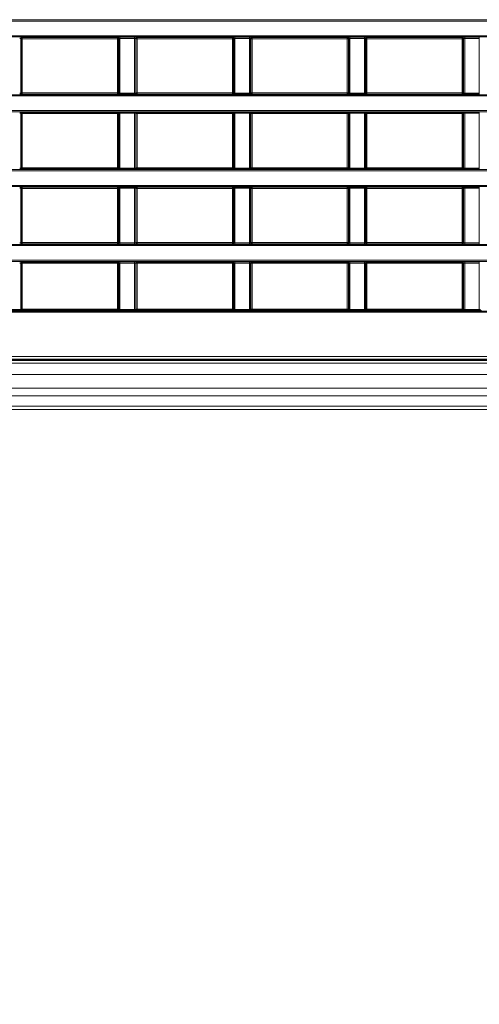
# Model space of a CAD drawing. Header units: millimetres. Extents: x 0 to 1118, y 0 to 864.
# Tile 92 of 248: x 284 to 305, y 402 to 446. Entities that reach past the tile are written whole.
import ezdxf

# ---------------------------------------------------------------- set-up
doc = ezdxf.new("R2010")
doc.units = ezdxf.units.MM
doc.styles.add('SLDTEXTSTYLE3', font='TXT', dxfattribs={"width": 0.605})
doc.dimstyles.new('SLDDIMSTYLE0', dxfattribs={"dimtxt": 0.18, "dimasz": 3.302, "dimexe": 0, "dimexo": 0.0625, "dimgap": 0, "dimtad": 0, "dimtih": 1, "dimtoh": 1, "dimdec": 0, "dimrnd": 1e-09, "dimzin": 0, "dimdsep": 46, "dimtxsty": 'Standard', "dimsah": 1, "dimcen": 0.09, "dimadec": 0, "dimazin": 0, "dimtfac": 3.302, "dimtdec": 0, "dimtofl": 0, "dimtmove": 0, "dimatfit": 3, "dimfxl": 1, "dimfrac": 2, "dimtolj": 1, "dimtzin": 0, "dimarcsym": 0})
doc.dimstyles.new('SLDDIMSTYLE1', dxfattribs={"dimtxt": 3.175, "dimasz": 3.302, "dimexe": 0, "dimexo": 0.0625, "dimgap": 0.79375, "dimtad": 0, "dimtih": 1, "dimtoh": 1, "dimdec": 1, "dimlfac": 4, "dimrnd": 1e-09, "dimzin": 12, "dimdsep": 46, "dimtxsty": 'SLDTEXTSTYLE3', "dimsah": 1, "dimcen": 0.09, "dimadec": 0, "dimazin": 3, "dimtfac": 1, "dimtofl": 0, "dimtmove": 0, "dimatfit": 3, "dimfxl": 1, "dimfrac": 2, "dimtolj": 1, "dimtzin": 12, "dimarcsym": 0})

# ---------------------------------------------------------------- blocks, each defined once
blk = doc.blocks.new('_D')
at = {"color": 7, "linetype": 'Continuous', "lineweight": 0}
for p, q in [((289.561, 466.355), (439.976, 466.355)), ((438.376, 466.355), (438.376, 449.404)), ((438.376, 427.58), (438.376, 444.531)), ((376.919, 427.58), (439.976, 427.58))]:
    blk.add_line(p, q, dxfattribs=at)
for points in [[(438.376, 466.355), (437.868, 463.053), (438.884, 463.053)], [(438.376, 427.58), (438.884, 430.882), (437.868, 430.882)]]:
    blk.add_solid(points, dxfattribs=at)
at = {"color": 7, "linetype": 'Continuous', "lineweight": 0, "insert": (432.919, 448.624), "char_height": 3.175, "attachment_point": 1, "style": 'SLDTEXTSTYLE3'}
blk.add_mtext('155.1', dxfattribs=at)

msp = doc.modelspace()

# ---------------------------------------------------------------- linework, layer by layer
at = {"color": 7, "linetype": 'Continuous', "lineweight": 15}
for p, q in [((161.236, 445.689), (370.628, 445.689)), ((370.628, 445.639), (161.236, 445.639)), ((161.236, 444.987), (370.628, 444.987)), ((370.628, 444.937), (161.236, 444.937)), ((284.245, 444.863), (284.245, 442.427)), ((284.257, 444.852), (284.245, 444.863)), ((284.257, 442.438), (284.257, 444.852)), ((284.307, 444.852), (284.257, 444.852)), ((284.295, 444.913), (284.307, 444.902)), ((284.307, 444.902), (288.557, 444.902)), ((284.307, 444.902), (284.307, 444.852)), ((288.557, 444.852), (284.307, 444.852)), ((284.307, 444.852), (284.307, 442.438)), ((288.557, 444.902), (288.569, 444.913)), ((288.557, 444.852), (288.557, 444.902)), ((288.607, 444.852), (288.557, 444.852)), ((288.557, 442.438), (288.557, 444.852)), ((288.619, 444.863), (288.607, 444.852)), ((288.607, 444.852), (288.607, 442.438)), ((288.619, 442.427), (288.619, 444.863)), ((288.669, 444.915), (289.32, 444.915)), ((288.669, 444.915), (288.669, 444.865)), ((289.32, 444.865), (288.669, 444.865)), ((288.669, 444.865), (288.669, 442.425)), ((289.32, 444.915), (289.32, 444.865)), ((289.32, 442.425), (289.32, 444.865)), ((289.37, 444.863), (289.37, 442.427)), ((289.382, 444.852), (289.37, 444.863)), ((289.382, 442.438), (289.382, 444.852)), ((289.432, 444.852), (289.382, 444.852)), ((289.42, 444.913), (289.432, 444.902)), ((289.432, 444.902), (293.682, 444.902)), ((289.432, 444.902), (289.432, 444.852)), ((293.682, 444.852), (289.432, 444.852)), ((289.432, 444.852), (289.432, 442.438)), ((293.682, 444.902), (293.694, 444.913)), ((293.682, 444.852), (293.682, 444.902)), ((293.732, 444.852), (293.682, 444.852)), ((293.682, 442.438), (293.682, 444.852)), ((293.744, 444.863), (293.732, 444.852)), ((293.732, 444.852), (293.732, 442.438)), ((293.744, 442.427), (293.744, 444.863)), ((293.794, 444.915), (294.445, 444.915)), ((293.794, 444.915), (293.794, 444.865)), ((294.445, 444.865), (293.794, 444.865)), ((293.794, 444.865), (293.794, 442.425)), ((294.445, 444.915), (294.445, 444.865)), ((294.445, 442.425), (294.445, 444.865)), ((294.495, 444.863), (294.495, 442.427)), ((294.507, 444.852), (294.495, 444.863)), ((294.507, 442.438), (294.507, 444.852)), ((294.557, 444.852), (294.507, 444.852)), ((294.545, 444.913), (294.557, 444.902)), ((294.557, 444.902), (298.807, 444.902)), ((294.557, 444.902), (294.557, 444.852)), ((298.807, 444.852), (294.557, 444.852)), ((294.557, 444.852), (294.557, 442.438)), ((298.807, 444.902), (298.819, 444.913)), ((298.807, 444.852), (298.807, 444.902)), ((298.857, 444.852), (298.807, 444.852)), ((298.807, 442.438), (298.807, 444.852)), ((298.869, 444.863), (298.857, 444.852)), ((298.857, 444.852), (298.857, 442.438)), ((298.869, 442.427), (298.869, 444.863)), ((298.919, 444.915), (299.57, 444.915)), ((298.919, 444.915), (298.919, 444.865)), ((299.57, 444.865), (298.919, 444.865)), ((298.919, 444.865), (298.919, 442.425)), ((299.57, 444.915), (299.57, 444.865)), ((299.57, 442.425), (299.57, 444.865)), ((299.62, 444.863), (299.62, 442.427)), ((299.632, 444.852), (299.62, 444.863)), ((299.632, 442.438), (299.632, 444.852)), ((299.682, 444.852), (299.632, 444.852)), ((299.67, 444.913), (299.682, 444.902)), ((299.682, 444.902), (303.932, 444.902)), ((299.682, 444.902), (299.682, 444.852)), ((299.682, 444.852), (299.682, 442.438)), ((303.932, 444.852), (299.682, 444.852)), ((303.932, 444.902), (303.944, 444.913)), ((303.932, 444.852), (303.932, 444.902)), ((303.982, 444.852), (303.932, 444.852)), ((303.932, 442.438), (303.932, 444.852)), ((303.994, 444.863), (303.982, 444.852)), ((303.982, 444.852), (303.982, 442.438)), ((303.994, 442.427), (303.994, 444.863)), ((304.044, 444.915), (304.695, 444.915)), ((304.044, 444.915), (304.044, 444.865)), ((304.695, 444.865), (304.044, 444.865)), ((304.044, 444.865), (304.044, 442.425)), ((304.695, 444.915), (304.695, 444.865)), ((304.695, 442.425), (304.695, 444.865)), ((161.236, 442.353), (370.628, 442.353)), ((370.628, 442.303), (161.236, 442.303)), ((284.245, 442.427), (284.257, 442.438)), ((284.257, 442.438), (284.307, 442.438)), ((284.307, 442.388), (284.295, 442.377)), ((284.307, 442.438), (284.307, 442.388)), ((284.307, 442.438), (288.557, 442.438)), ((288.557, 442.388), (284.307, 442.388)), ((288.557, 442.388), (288.557, 442.438)), ((288.557, 442.438), (288.607, 442.438)), ((288.569, 442.377), (288.557, 442.388)), ((288.607, 442.438), (288.619, 442.427)), ((288.669, 442.425), (289.32, 442.425)), ((288.669, 442.425), (288.669, 442.375)), ((289.32, 442.375), (288.669, 442.375)), ((289.32, 442.425), (289.32, 442.375)), ((289.37, 442.427), (289.382, 442.438)), ((289.382, 442.438), (289.432, 442.438)), ((289.432, 442.388), (289.42, 442.377)), ((289.432, 442.438), (289.432, 442.388)), ((289.432, 442.438), (293.682, 442.438)), ((293.682, 442.388), (289.432, 442.388)), ((293.682, 442.388), (293.682, 442.438)), ((293.682, 442.438), (293.732, 442.438)), ((293.694, 442.377), (293.682, 442.388)), ((293.732, 442.438), (293.744, 442.427)), ((293.794, 442.425), (293.794, 442.375)), ((293.794, 442.425), (294.445, 442.425)), ((294.445, 442.375), (293.794, 442.375)), ((294.445, 442.425), (294.445, 442.375)), ((294.495, 442.427), (294.507, 442.438)), ((294.507, 442.438), (294.557, 442.438)), ((294.557, 442.388), (294.545, 442.377)), ((294.557, 442.438), (294.557, 442.388)), ((294.557, 442.438), (298.807, 442.438)), ((298.807, 442.388), (294.557, 442.388)), ((298.807, 442.388), (298.807, 442.438)), ((298.807, 442.438), (298.857, 442.438)), ((298.819, 442.377), (298.807, 442.388)), ((298.857, 442.438), (298.869, 442.427)), ((298.919, 442.425), (298.919, 442.375)), ((298.919, 442.425), (299.57, 442.425)), ((299.57, 442.375), (298.919, 442.375)), ((299.57, 442.425), (299.57, 442.375)), ((299.62, 442.427), (299.632, 442.438)), ((299.632, 442.438), (299.682, 442.438)), ((299.682, 442.388), (299.67, 442.377)), ((299.682, 442.438), (299.682, 442.388)), ((299.682, 442.438), (303.932, 442.438)), ((303.932, 442.388), (299.682, 442.388)), ((303.932, 442.388), (303.932, 442.438)), ((303.932, 442.438), (303.982, 442.438)), ((303.944, 442.377), (303.932, 442.388)), ((303.982, 442.438), (303.994, 442.427)), ((304.044, 442.425), (304.695, 442.425)), ((304.044, 442.425), (304.044, 442.375)), ((304.695, 442.375), (304.044, 442.375)), ((304.695, 442.425), (304.695, 442.375)), ((161.236, 441.651), (370.628, 441.651)), ((370.628, 441.601), (161.236, 441.601)), ((284.245, 441.527), (284.245, 439.091)), ((284.257, 441.516), (284.245, 441.527)), ((284.257, 439.102), (284.257, 441.516)), ((284.307, 441.516), (284.257, 441.516)), ((284.295, 441.577), (284.307, 441.566)), ((284.307, 441.566), (288.557, 441.566)), ((284.307, 441.566), (284.307, 441.516)), ((284.307, 441.516), (284.307, 439.102)), ((288.557, 441.516), (284.307, 441.516)), ((288.557, 441.566), (288.569, 441.577)), ((288.557, 441.516), (288.557, 441.566)), ((288.607, 441.516), (288.557, 441.516)), ((288.557, 439.102), (288.557, 441.516)), ((288.619, 441.527), (288.607, 441.516)), ((288.607, 441.516), (288.607, 439.102)), ((288.619, 439.091), (288.619, 441.527)), ((288.669, 441.579), (289.32, 441.579)), ((288.669, 441.579), (288.669, 441.529)), ((289.32, 441.529), (288.669, 441.529)), ((288.669, 441.529), (288.669, 439.089)), ((289.32, 441.579), (289.32, 441.529)), ((289.32, 439.089), (289.32, 441.529)), ((289.37, 441.527), (289.37, 439.091)), ((289.382, 441.516), (289.37, 441.527)), ((289.382, 439.102), (289.382, 441.516)), ((289.432, 441.516), (289.382, 441.516)), ((289.42, 441.577), (289.432, 441.566)), ((289.432, 441.566), (293.682, 441.566)), ((289.432, 441.566), (289.432, 441.516)), ((289.432, 441.516), (289.432, 439.102)), ((293.682, 441.516), (289.432, 441.516)), ((293.682, 441.566), (293.694, 441.577)), ((293.682, 441.516), (293.682, 441.566)), ((293.732, 441.516), (293.682, 441.516)), ((293.682, 439.102), (293.682, 441.516)), ((293.744, 441.527), (293.732, 441.516)), ((293.732, 441.516), (293.732, 439.102)), ((293.744, 439.091), (293.744, 441.527)), ((293.794, 441.579), (294.445, 441.579)), ((293.794, 441.529), (293.794, 441.579)), ((294.445, 441.529), (293.794, 441.529)), ((293.794, 441.529), (293.794, 439.089)), ((294.445, 441.529), (294.445, 441.579)), ((294.445, 439.089), (294.445, 441.529)), ((294.495, 441.527), (294.495, 439.091)), ((294.507, 441.516), (294.495, 441.527)), ((294.507, 439.102), (294.507, 441.516)), ((294.557, 441.516), (294.507, 441.516)), ((294.545, 441.577), (294.557, 441.566)), ((294.557, 441.566), (298.807, 441.566)), ((294.557, 441.566), (294.557, 441.516)), ((294.557, 441.516), (294.557, 439.102)), ((298.807, 441.516), (294.557, 441.516)), ((298.807, 441.566), (298.819, 441.577)), ((298.807, 441.516), (298.807, 441.566)), ((298.857, 441.516), (298.807, 441.516)), ((298.807, 439.102), (298.807, 441.516)), ((298.869, 441.527), (298.857, 441.516)), ((298.857, 441.516), (298.857, 439.102)), ((298.869, 439.091), (298.869, 441.527)), ((298.919, 441.579), (299.57, 441.579)), ((298.919, 441.529), (298.919, 441.579)), ((299.57, 441.529), (298.919, 441.529)), ((298.919, 441.529), (298.919, 439.089)), ((299.57, 441.529), (299.57, 441.579)), ((299.57, 439.089), (299.57, 441.529)), ((299.62, 441.527), (299.62, 439.091)), ((299.632, 441.516), (299.62, 441.527)), ((299.632, 439.102), (299.632, 441.516)), ((299.682, 441.516), (299.632, 441.516)), ((299.67, 441.577), (299.682, 441.566)), ((299.682, 441.566), (303.932, 441.566)), ((299.682, 441.566), (299.682, 441.516)), ((303.932, 441.516), (299.682, 441.516)), ((299.682, 441.516), (299.682, 439.102)), ((303.932, 441.566), (303.944, 441.577)), ((303.932, 441.516), (303.932, 441.566)), ((303.982, 441.516), (303.932, 441.516)), ((303.932, 439.102), (303.932, 441.516)), ((303.994, 441.527), (303.982, 441.516)), ((303.982, 441.516), (303.982, 439.102)), ((303.994, 439.091), (303.994, 441.527)), ((304.044, 441.579), (304.695, 441.579)), ((304.044, 441.529), (304.044, 441.579)), ((304.695, 441.529), (304.044, 441.529)), ((304.044, 441.529), (304.044, 439.089)), ((304.695, 441.529), (304.695, 441.579)), ((304.695, 439.089), (304.695, 441.529)), ((363.159, 438.967), (281.691, 438.967)), ((281.708, 439.017), (363.159, 439.017)), ((284.245, 439.091), (284.257, 439.102)), ((284.257, 439.102), (284.307, 439.102)), ((284.307, 439.052), (284.295, 439.041)), ((284.307, 439.102), (284.307, 439.052)), ((284.307, 439.102), (288.557, 439.102)), ((288.557, 439.052), (284.307, 439.052)), ((288.557, 439.052), (288.557, 439.102)), ((288.557, 439.102), (288.607, 439.102)), ((288.569, 439.041), (288.557, 439.052)), ((288.607, 439.102), (288.619, 439.091)), ((288.669, 439.089), (288.669, 439.039)), ((288.669, 439.089), (289.32, 439.089)), ((289.32, 439.039), (288.669, 439.039)), ((289.32, 439.089), (289.32, 439.039)), ((289.37, 439.091), (289.382, 439.102)), ((289.382, 439.102), (289.432, 439.102)), ((289.432, 439.052), (289.42, 439.041)), ((289.432, 439.102), (289.432, 439.052)), ((289.432, 439.102), (293.682, 439.102)), ((293.682, 439.052), (289.432, 439.052)), ((293.682, 439.052), (293.682, 439.102)), ((293.682, 439.102), (293.732, 439.102)), ((293.694, 439.041), (293.682, 439.052)), ((293.732, 439.102), (293.744, 439.091)), ((293.794, 439.039), (293.794, 439.089)), ((293.794, 439.089), (294.445, 439.089)), ((294.445, 439.039), (293.794, 439.039)), ((294.445, 439.039), (294.445, 439.089)), ((294.495, 439.091), (294.507, 439.102)), ((294.507, 439.102), (294.557, 439.102)), ((294.557, 439.052), (294.545, 439.041)), ((294.557, 439.102), (294.557, 439.052)), ((294.557, 439.102), (298.807, 439.102)), ((298.807, 439.052), (294.557, 439.052)), ((298.807, 439.052), (298.807, 439.102)), ((298.807, 439.102), (298.857, 439.102)), ((298.819, 439.041), (298.807, 439.052)), ((298.857, 439.102), (298.869, 439.091)), ((298.919, 439.039), (298.919, 439.089)), ((298.919, 439.089), (299.57, 439.089)), ((299.57, 439.039), (298.919, 439.039)), ((299.57, 439.039), (299.57, 439.089)), ((299.62, 439.091), (299.632, 439.102)), ((299.632, 439.102), (299.682, 439.102)), ((299.682, 439.052), (299.67, 439.041)), ((299.682, 439.102), (299.682, 439.052)), ((299.682, 439.102), (303.932, 439.102)), ((303.932, 439.052), (299.682, 439.052)), ((303.932, 439.052), (303.932, 439.102)), ((303.932, 439.102), (303.982, 439.102)), ((303.944, 439.041), (303.932, 439.052)), ((303.982, 439.102), (303.994, 439.091)), ((304.044, 439.039), (304.044, 439.089)), ((304.044, 439.089), (304.695, 439.089)), ((304.695, 439.039), (304.044, 439.039)), ((304.695, 439.039), (304.695, 439.089)), ((282.204, 438.315), (363.159, 438.315)), ((363.159, 438.265), (282.353, 438.265)), ((284.245, 438.191), (284.245, 435.755)), ((284.257, 438.18), (284.245, 438.191)), ((284.257, 435.766), (284.257, 438.18)), ((284.307, 438.18), (284.257, 438.18)), ((284.295, 438.241), (284.307, 438.23)), ((284.307, 438.23), (288.557, 438.23)), ((284.307, 438.23), (284.307, 438.18)), ((288.557, 438.18), (284.307, 438.18)), ((284.307, 438.18), (284.307, 435.766)), ((288.557, 438.23), (288.569, 438.241)), ((288.557, 438.18), (288.557, 438.23)), ((288.607, 438.18), (288.557, 438.18)), ((288.557, 435.766), (288.557, 438.18)), ((288.619, 438.191), (288.607, 438.18)), ((288.607, 438.18), (288.607, 435.766)), ((288.619, 435.755), (288.619, 438.191)), ((288.669, 438.243), (289.32, 438.243)), ((288.669, 438.193), (288.669, 438.243)), ((289.32, 438.193), (288.669, 438.193)), ((288.669, 438.193), (288.669, 435.753)), ((289.32, 438.193), (289.32, 438.243)), ((289.32, 435.753), (289.32, 438.193)), ((289.37, 438.191), (289.37, 435.755)), ((289.382, 438.18), (289.37, 438.191)), ((289.382, 435.766), (289.382, 438.18)), ((289.432, 438.18), (289.382, 438.18)), ((289.42, 438.241), (289.432, 438.23)), ((289.432, 438.23), (293.682, 438.23)), ((289.432, 438.23), (289.432, 438.18)), ((293.682, 438.18), (289.432, 438.18)), ((289.432, 438.18), (289.432, 435.766)), ((293.682, 438.23), (293.694, 438.241)), ((293.682, 438.18), (293.682, 438.23)), ((293.732, 438.18), (293.682, 438.18)), ((293.682, 435.766), (293.682, 438.18)), ((293.744, 438.191), (293.732, 438.18)), ((293.732, 438.18), (293.732, 435.766)), ((293.744, 435.755), (293.744, 438.191)), ((293.794, 438.243), (294.445, 438.243)), ((293.794, 438.243), (293.794, 438.193)), ((294.445, 438.193), (293.794, 438.193)), ((293.794, 438.193), (293.794, 435.753)), ((294.445, 438.243), (294.445, 438.193)), ((294.445, 435.753), (294.445, 438.193)), ((294.495, 438.191), (294.495, 435.755)), ((294.507, 438.18), (294.495, 438.191)), ((294.507, 435.766), (294.507, 438.18)), ((294.557, 438.18), (294.507, 438.18)), ((294.545, 438.241), (294.557, 438.23)), ((294.557, 438.23), (298.807, 438.23)), ((294.557, 438.23), (294.557, 438.18)), ((294.557, 438.18), (294.557, 435.766)), ((298.807, 438.18), (294.557, 438.18)), ((298.807, 438.23), (298.819, 438.241)), ((298.807, 438.18), (298.807, 438.23)), ((298.857, 438.18), (298.807, 438.18)), ((298.807, 435.766), (298.807, 438.18)), ((298.869, 438.191), (298.857, 438.18)), ((298.857, 438.18), (298.857, 435.766)), ((298.869, 435.755), (298.869, 438.191)), ((298.919, 438.243), (299.57, 438.243)), ((298.919, 438.243), (298.919, 438.193)), ((299.57, 438.193), (298.919, 438.193)), ((298.919, 438.193), (298.919, 435.753)), ((299.57, 438.243), (299.57, 438.193)), ((299.57, 435.753), (299.57, 438.193)), ((299.62, 438.191), (299.62, 435.755)), ((299.632, 438.18), (299.62, 438.191)), ((299.632, 435.766), (299.632, 438.18)), ((299.682, 438.18), (299.632, 438.18)), ((299.67, 438.241), (299.682, 438.23)), ((299.682, 438.23), (303.932, 438.23)), ((299.682, 438.23), (299.682, 438.18)), ((303.932, 438.18), (299.682, 438.18)), ((299.682, 438.18), (299.682, 435.766)), ((303.932, 438.23), (303.944, 438.241)), ((303.932, 438.18), (303.932, 438.23)), ((303.982, 438.18), (303.932, 438.18)), ((303.932, 435.766), (303.932, 438.18)), ((303.994, 438.191), (303.982, 438.18)), ((303.982, 438.18), (303.982, 435.766)), ((303.994, 435.755), (303.994, 438.191)), ((304.044, 438.243), (304.695, 438.243)), ((304.044, 438.243), (304.044, 438.193)), ((304.695, 438.193), (304.044, 438.193)), ((304.044, 438.193), (304.044, 435.753)), ((304.695, 438.243), (304.695, 438.193)), ((304.695, 435.753), (304.695, 438.193)), ((284.245, 435.755), (284.257, 435.766)), ((284.257, 435.766), (284.307, 435.766)), ((284.307, 435.716), (284.295, 435.705)), ((284.307, 435.766), (284.307, 435.716)), ((284.307, 435.766), (288.557, 435.766)), ((288.557, 435.716), (284.307, 435.716)), ((288.557, 435.716), (288.557, 435.766)), ((288.557, 435.766), (288.607, 435.766)), ((288.569, 435.705), (288.557, 435.716)), ((288.607, 435.766), (288.619, 435.755)), ((288.669, 435.703), (288.669, 435.753)), ((288.669, 435.753), (289.32, 435.753)), ((289.32, 435.703), (289.32, 435.753)), ((289.37, 435.755), (289.382, 435.766)), ((289.382, 435.766), (289.432, 435.766)), ((289.432, 435.716), (289.42, 435.705)), ((289.432, 435.766), (289.432, 435.716)), ((289.432, 435.766), (293.682, 435.766)), ((293.682, 435.716), (289.432, 435.716)), ((293.682, 435.716), (293.682, 435.766)), ((293.682, 435.766), (293.732, 435.766)), ((293.694, 435.705), (293.682, 435.716)), ((293.732, 435.766), (293.744, 435.755)), ((293.794, 435.753), (293.794, 435.703)), ((293.794, 435.753), (294.445, 435.753)), ((294.445, 435.753), (294.445, 435.703)), ((294.495, 435.755), (294.507, 435.766)), ((294.507, 435.766), (294.557, 435.766)), ((294.557, 435.716), (294.545, 435.705)), ((294.557, 435.766), (294.557, 435.716)), ((294.557, 435.766), (298.807, 435.766)), ((298.807, 435.716), (294.557, 435.716)), ((298.807, 435.716), (298.807, 435.766)), ((298.807, 435.766), (298.857, 435.766)), ((298.819, 435.705), (298.807, 435.716)), ((298.857, 435.766), (298.869, 435.755)), ((298.919, 435.753), (298.919, 435.703)), ((298.919, 435.753), (299.57, 435.753)), ((299.57, 435.753), (299.57, 435.703)), ((299.62, 435.755), (299.632, 435.766)), ((299.632, 435.766), (299.682, 435.766)), ((299.682, 435.716), (299.67, 435.705)), ((299.682, 435.766), (299.682, 435.716)), ((299.682, 435.766), (303.932, 435.766)), ((303.932, 435.716), (299.682, 435.716)), ((303.932, 435.716), (303.932, 435.766)), ((303.932, 435.766), (303.982, 435.766)), ((303.944, 435.705), (303.932, 435.716)), ((303.982, 435.766), (303.994, 435.755)), ((304.044, 435.753), (304.044, 435.703)), ((304.044, 435.753), (304.695, 435.753)), ((304.695, 435.753), (304.695, 435.703)), ((363.125, 435.631), (282.204, 435.631)), ((282.353, 435.681), (363.125, 435.681)), ((289.32, 435.703), (288.669, 435.703)), ((294.445, 435.703), (293.794, 435.703)), ((299.57, 435.703), (298.919, 435.703)), ((304.695, 435.703), (304.044, 435.703)), ((281.566, 434.979), (363.422, 434.979)), ((363.422, 434.929), (281.667, 434.929)), ((284.245, 434.855), (284.245, 432.792)), ((284.257, 434.844), (284.245, 434.855)), ((284.257, 432.804), (284.257, 434.844)), ((284.307, 434.844), (284.257, 434.844)), ((284.295, 434.905), (284.307, 434.894)), ((284.307, 434.894), (288.557, 434.894)), ((284.307, 434.894), (284.307, 434.844)), ((288.557, 434.844), (284.307, 434.844)), ((284.307, 434.844), (284.307, 432.804)), ((288.557, 434.894), (288.569, 434.905)), ((288.557, 434.844), (288.557, 434.894)), ((288.607, 434.844), (288.557, 434.844)), ((288.557, 432.804), (288.557, 434.844)), ((288.619, 434.855), (288.607, 434.844)), ((288.607, 434.844), (288.607, 432.804)), ((288.619, 432.792), (288.619, 434.855)), ((288.669, 434.907), (289.32, 434.907)), ((288.669, 434.857), (288.669, 434.907)), ((289.32, 434.857), (288.669, 434.857)), ((288.669, 434.857), (288.669, 432.792)), ((289.32, 434.857), (289.32, 434.907)), ((289.32, 432.792), (289.32, 434.857)), ((289.37, 434.855), (289.37, 432.792)), ((289.382, 434.844), (289.37, 434.855)), ((289.382, 432.804), (289.382, 434.844)), ((289.432, 434.844), (289.382, 434.844)), ((289.42, 434.905), (289.432, 434.894)), ((289.432, 434.894), (293.682, 434.894)), ((289.432, 434.894), (289.432, 434.844)), ((293.682, 434.844), (289.432, 434.844)), ((289.432, 434.844), (289.432, 432.804)), ((293.682, 434.894), (293.694, 434.905)), ((293.682, 434.844), (293.682, 434.894)), ((293.682, 432.804), (293.682, 434.844)), ((293.732, 434.844), (293.682, 434.844)), ((293.744, 434.855), (293.732, 434.844)), ((293.732, 434.844), (293.732, 432.804)), ((293.744, 432.792), (293.744, 434.855)), ((293.794, 434.907), (294.445, 434.907)), ((293.794, 434.857), (293.794, 434.907)), ((294.445, 434.857), (293.794, 434.857)), ((293.794, 434.857), (293.794, 432.792)), ((294.445, 434.857), (294.445, 434.907)), ((294.445, 432.792), (294.445, 434.857)), ((294.495, 434.855), (294.495, 432.792)), ((294.507, 434.844), (294.495, 434.855)), ((294.507, 432.804), (294.507, 434.844)), ((294.557, 434.844), (294.507, 434.844)), ((294.545, 434.905), (294.557, 434.894)), ((294.557, 434.894), (298.807, 434.894)), ((294.557, 434.894), (294.557, 434.844)), ((294.557, 434.844), (294.557, 432.804)), ((298.807, 434.844), (294.557, 434.844)), ((298.807, 434.894), (298.819, 434.905)), ((298.807, 434.844), (298.807, 434.894)), ((298.857, 434.844), (298.807, 434.844)), ((298.807, 432.804), (298.807, 434.844)), ((298.869, 434.855), (298.857, 434.844)), ((298.857, 434.844), (298.857, 432.804)), ((298.869, 432.792), (298.869, 434.855)), ((298.919, 434.907), (299.57, 434.907)), ((298.919, 434.857), (298.919, 434.907)), ((299.57, 434.857), (298.919, 434.857)), ((298.919, 434.857), (298.919, 432.792)), ((299.57, 434.857), (299.57, 434.907)), ((299.57, 432.792), (299.57, 434.857)), ((299.62, 434.855), (299.62, 432.792)), ((299.632, 434.844), (299.62, 434.855)), ((299.632, 432.804), (299.632, 434.844)), ((299.682, 434.844), (299.632, 434.844)), ((299.67, 434.905), (299.682, 434.894)), ((299.682, 434.894), (303.932, 434.894)), ((299.682, 434.894), (299.682, 434.844)), ((303.932, 434.844), (299.682, 434.844)), ((299.682, 434.844), (299.682, 432.804)), ((303.932, 434.894), (303.944, 434.905)), ((303.932, 434.844), (303.932, 434.894)), ((303.982, 434.844), (303.932, 434.844)), ((303.932, 432.804), (303.932, 434.844)), ((303.994, 434.855), (303.982, 434.844)), ((303.982, 434.844), (303.982, 432.804)), ((303.994, 432.792), (303.994, 434.855)), ((304.044, 434.907), (304.695, 434.907)), ((304.044, 434.857), (304.044, 434.907)), ((304.695, 434.857), (304.044, 434.857)), ((304.044, 434.857), (304.044, 432.792)), ((304.695, 434.857), (304.695, 434.907)), ((304.695, 432.792), (304.695, 434.857)), ((166.42, 432.718), (365.444, 432.718)), ((365.444, 432.668), (166.42, 432.668)), ((284.294, 432.741), (283.445, 432.741)), ((283.544, 432.791), (284.195, 432.791)), ((284.195, 432.792), (284.245, 432.792)), ((284.245, 432.792), (284.257, 432.804)), ((284.257, 432.804), (284.307, 432.804)), ((284.307, 432.754), (284.294, 432.741)), ((284.307, 432.804), (284.307, 432.754)), ((284.307, 432.804), (288.557, 432.804)), ((288.557, 432.754), (284.307, 432.754)), ((288.557, 432.754), (288.557, 432.804)), ((288.607, 432.804), (288.557, 432.804)), ((288.57, 432.741), (288.557, 432.754)), ((289.419, 432.741), (288.57, 432.741)), ((288.607, 432.804), (288.619, 432.792)), ((288.619, 432.792), (288.669, 432.792)), ((288.669, 432.791), (289.32, 432.791)), ((289.32, 432.792), (289.37, 432.792)), ((289.37, 432.792), (289.382, 432.804)), ((289.382, 432.804), (289.432, 432.804)), ((289.432, 432.754), (289.419, 432.741)), ((289.432, 432.804), (289.432, 432.754)), ((289.432, 432.804), (293.682, 432.804)), ((293.682, 432.754), (289.432, 432.754)), ((293.682, 432.754), (293.682, 432.804)), ((293.732, 432.804), (293.682, 432.804)), ((293.695, 432.741), (293.682, 432.754)), ((294.544, 432.741), (293.695, 432.741)), ((293.732, 432.804), (293.744, 432.792)), ((293.744, 432.792), (293.794, 432.792)), ((293.794, 432.791), (294.445, 432.791)), ((294.445, 432.792), (294.495, 432.792)), ((294.495, 432.792), (294.507, 432.804)), ((294.507, 432.804), (294.557, 432.804)), ((294.557, 432.754), (294.544, 432.741)), ((294.557, 432.804), (294.557, 432.754)), ((294.557, 432.804), (298.807, 432.804)), ((298.807, 432.754), (294.557, 432.754)), ((298.807, 432.754), (298.807, 432.804)), ((298.857, 432.804), (298.807, 432.804)), ((298.82, 432.741), (298.807, 432.754)), ((299.669, 432.741), (298.82, 432.741)), ((298.857, 432.804), (298.869, 432.792)), ((298.869, 432.792), (298.919, 432.792)), ((298.919, 432.791), (299.57, 432.791)), ((299.57, 432.792), (299.62, 432.792)), ((299.62, 432.792), (299.632, 432.804)), ((299.632, 432.804), (299.682, 432.804)), ((299.682, 432.754), (299.669, 432.741)), ((299.682, 432.804), (299.682, 432.754)), ((299.682, 432.804), (303.932, 432.804)), ((303.932, 432.754), (299.682, 432.754)), ((303.932, 432.754), (303.932, 432.804)), ((303.982, 432.804), (303.932, 432.804)), ((303.945, 432.741), (303.932, 432.754)), ((304.794, 432.741), (303.945, 432.741)), ((303.982, 432.804), (303.994, 432.792)), ((303.994, 432.792), (304.044, 432.792)), ((304.044, 432.791), (304.695, 432.791)), ((304.695, 432.792), (304.745, 432.792)), ((368.802, 430.548), (163.062, 430.548)), ((163.069, 430.69), (368.795, 430.69)), ((368.795, 430.565), (163.069, 430.565)), ((163.844, 430.517), (368.019, 430.517)), ((163.844, 430.392), (368.019, 430.392)), ((163.844, 429.892), (368.019, 429.892)), ((163.844, 429.287), (368.019, 429.287)), ((163.844, 428.933), (368.019, 428.933)), ((163.844, 428.476), (368.019, 428.476)), ((163.844, 428.33), (368.019, 428.33))]:
    msp.add_line(p, q, dxfattribs=at)
at = {"color": 7, "linetype": 'Continuous', "lineweight": 15, "flags": 128}
for points in [[(284.195, 432.791), (284.205, 432.791), (284.214, 432.791), (284.223, 432.791), (284.23, 432.791), (284.237, 432.791), (284.241, 432.791), (284.244, 432.791), (284.245, 432.791)], [(288.619, 432.791), (288.62, 432.791), (288.623, 432.791), (288.627, 432.791), (288.634, 432.791), (288.641, 432.791), (288.65, 432.791), (288.659, 432.791), (288.669, 432.791)], [(289.32, 432.791), (289.33, 432.791), (289.339, 432.791), (289.348, 432.791), (289.355, 432.791), (289.362, 432.791), (289.366, 432.791), (289.369, 432.791), (289.37, 432.791)], [(293.744, 432.791), (293.745, 432.791), (293.748, 432.791), (293.752, 432.791), (293.759, 432.791), (293.766, 432.791), (293.775, 432.791), (293.784, 432.791), (293.794, 432.791)], [(294.445, 432.791), (294.455, 432.791), (294.464, 432.791), (294.473, 432.791), (294.48, 432.791), (294.487, 432.791), (294.491, 432.791), (294.494, 432.791), (294.495, 432.791)], [(298.869, 432.791), (298.87, 432.791), (298.873, 432.791), (298.877, 432.791), (298.884, 432.791), (298.891, 432.791), (298.9, 432.791), (298.909, 432.791), (298.919, 432.791)], [(299.57, 432.791), (299.58, 432.791), (299.589, 432.791), (299.598, 432.791), (299.605, 432.791), (299.612, 432.791), (299.616, 432.791), (299.619, 432.791), (299.62, 432.791)], [(303.994, 432.791), (303.995, 432.791), (303.998, 432.791), (304.002, 432.791), (304.009, 432.791), (304.016, 432.791), (304.025, 432.791), (304.034, 432.791), (304.044, 432.791)]]:
    msp.add_lwpolyline(points, dxfattribs=at)
at = {"color": 7, "linetype": 'Continuous', "lineweight": 15}
for centre, start, end in [((284.295, 444.863), 90.0223, 179.9799), ((284.307, 444.852), 90.0193, 179.9786), ((288.557, 444.852), 0.0192, 89.9808), ((288.569, 444.863), 0.0201, 89.9777), ((289.42, 444.863), 90.0223, 179.9799), ((289.432, 444.852), 90.0192, 179.9808), ((293.682, 444.852), 0.0192, 89.9829), ((293.694, 444.863), 0.0201, 89.9777), ((294.545, 444.863), 90.0223, 179.9788), ((294.557, 444.852), 90.0197, 179.9792), ((298.807, 444.852), 0.0208, 89.9803), ((298.819, 444.863), 0.0217, 89.9773), ((299.67, 444.863), 90.0212, 179.9799), ((299.682, 444.852), 90.0192, 179.9797), ((303.932, 444.852), 0.0205, 89.9805), ((303.944, 444.863), 0.0209, 89.978), ((284.295, 442.427), 180.0193, 269.9786), ((284.307, 442.438), 180.0214, 269.9807), ((288.557, 442.438), 270.0192, 359.9808), ((288.569, 442.427), 270.0214, 359.9807), ((289.42, 442.427), 180.0193, 269.9786), ((289.432, 442.438), 180.0192, 269.9808), ((293.682, 442.438), 270.0171, 359.9808), ((293.694, 442.427), 270.0214, 359.9807), ((294.545, 442.427), 180.0203, 269.9786), ((294.557, 442.438), 180.0208, 269.9803), ((298.807, 442.438), 270.0197, 359.9792), ((298.819, 442.427), 270.0218, 359.9792), ((299.67, 442.427), 180.0193, 269.9797), ((299.682, 442.438), 180.0203, 269.9808), ((303.932, 442.438), 270.0195, 359.9795), ((303.944, 442.427), 270.0211, 359.98), ((284.295, 441.527), 90.0223, 179.9799), ((284.307, 441.516), 90.0193, 179.9786), ((288.557, 441.516), 0.0192, 89.9808), ((288.569, 441.527), 0.0201, 89.9777), ((289.42, 441.527), 90.0223, 179.9799), ((289.432, 441.516), 90.0192, 179.9808), ((293.682, 441.516), 0.0192, 89.9829), ((293.694, 441.527), 0.0201, 89.9777), ((294.545, 441.527), 90.0223, 179.9788), ((294.557, 441.516), 90.0197, 179.9792), ((298.807, 441.516), 0.0208, 89.9803), ((298.819, 441.527), 0.0217, 89.9773), ((299.67, 441.527), 90.0212, 179.9799), ((299.682, 441.516), 90.0192, 179.9797), ((303.932, 441.516), 0.0205, 89.9805), ((303.944, 441.527), 0.0209, 89.978), ((284.295, 439.091), 180.0193, 269.9786), ((284.307, 439.102), 180.0214, 269.9807), ((288.557, 439.102), 270.0192, 359.9808), ((288.569, 439.091), 270.0214, 359.9807), ((289.42, 439.091), 180.0193, 269.9786), ((289.432, 439.102), 180.0192, 269.9808), ((293.682, 439.102), 270.0171, 359.9808), ((293.694, 439.091), 270.0214, 359.9807), ((294.545, 439.091), 180.0203, 269.9786), ((294.557, 439.102), 180.0208, 269.9803), ((298.807, 439.102), 270.0197, 359.9792), ((298.819, 439.091), 270.0218, 359.9792), ((299.67, 439.091), 180.0193, 269.9797), ((299.682, 439.102), 180.0203, 269.9808), ((303.932, 439.102), 270.0195, 359.9795), ((303.944, 439.091), 270.0211, 359.98), ((284.295, 438.191), 90.0223, 179.9799), ((284.307, 438.18), 90.0193, 179.9786), ((288.557, 438.18), 0.0192, 89.9808), ((288.569, 438.191), 0.0201, 89.9777), ((289.42, 438.191), 90.0223, 179.9799), ((289.432, 438.18), 90.0192, 179.9808), ((293.682, 438.18), 0.0192, 89.9829), ((293.694, 438.191), 0.0201, 89.9777), ((294.545, 438.191), 90.0223, 179.9788), ((294.557, 438.18), 90.0197, 179.9792), ((298.807, 438.18), 0.0208, 89.9803), ((298.819, 438.191), 0.0217, 89.9773), ((299.67, 438.191), 90.0212, 179.9799), ((299.682, 438.18), 90.0192, 179.9797), ((303.932, 438.18), 0.0205, 89.9805), ((303.944, 438.191), 0.0209, 89.978), ((284.295, 435.755), 180.0193, 269.9786), ((284.307, 435.766), 180.0214, 269.9807), ((288.557, 435.766), 270.0192, 359.9808), ((288.569, 435.755), 270.0214, 359.9807), ((289.42, 435.755), 180.0193, 269.9786), ((289.432, 435.766), 180.0192, 269.9808), ((293.682, 435.766), 270.0171, 359.9808), ((293.694, 435.755), 270.0214, 359.9807), ((294.545, 435.755), 180.0203, 269.9786), ((294.557, 435.766), 180.0208, 269.9803), ((298.807, 435.766), 270.0197, 359.9792), ((298.819, 435.755), 270.0218, 359.9792), ((299.67, 435.755), 180.0193, 269.9797), ((299.682, 435.766), 180.0203, 269.9808), ((303.932, 435.766), 270.0195, 359.9795), ((303.944, 435.755), 270.0211, 359.98), ((284.295, 434.855), 90.0223, 179.9799), ((284.307, 434.844), 90.0193, 179.9786), ((288.557, 434.844), 0.0192, 89.9808), ((288.569, 434.855), 0.0201, 89.9777), ((289.42, 434.855), 90.0223, 179.9799), ((289.432, 434.844), 90.0192, 179.9808), ((293.682, 434.844), 0.0192, 89.9829), ((293.694, 434.855), 0.0201, 89.9777), ((294.545, 434.855), 90.0223, 179.9788), ((294.557, 434.844), 90.0197, 179.9792), ((298.807, 434.844), 0.0208, 89.9803), ((298.819, 434.855), 0.0217, 89.9773), ((299.67, 434.855), 90.0212, 179.9799), ((299.682, 434.844), 90.0192, 179.9797), ((303.932, 434.844), 0.0205, 89.9805), ((303.944, 434.855), 0.0209, 89.978), ((284.307, 432.804), 180.0214, 269.9786), ((288.557, 432.804), 270.0214, 359.9807), ((289.432, 432.804), 180.0193, 269.9786), ((293.682, 432.804), 270.0193, 359.9807), ((294.557, 432.804), 180.0208, 269.9782), ((298.807, 432.804), 270.0218, 359.9792), ((299.682, 432.804), 180.0203, 269.9786), ((303.932, 432.804), 270.0216, 359.9795)]:
    msp.add_arc(centre, 0.05, start, end, dxfattribs=at)
for centre, major_axis, ratio, start_param, end_param in [((284.195, 444.913), (0.1, 0), 0.017455, 0.017453, 1.570796), ((284.195, 444.863), (0.05, 0), 0.03491, 0.017453, 1.570796), ((288.669, 444.913), (0.1, 0), 0.017455, 1.570796, 3.124139), ((288.669, 444.863), (0.05, 0), 0.03491, 1.570796, 3.124139), ((289.32, 444.913), (0.1, 0), 0.017455, 0.017453, 1.570796), ((289.32, 444.863), (0.05, 0), 0.03491, 0.017453, 1.570796), ((293.794, 444.913), (0.1, 0), 0.017455, 1.570796, 3.124139), ((293.794, 444.863), (0.05, 0), 0.03491, 1.570796, 3.124139), ((294.445, 444.913), (0.1, 0), 0.017455, 0.017453, 1.570796), ((294.445, 444.863), (0.05, 0), 0.03491, 0.017453, 1.570796), ((298.919, 444.913), (0.1, 0), 0.017455, 1.570796, 3.124139), ((298.919, 444.863), (0.05, 0), 0.03491, 1.570796, 3.124139), ((299.57, 444.913), (0.1, 0), 0.017455, 0.017453, 1.570796), ((299.57, 444.863), (0.05, 0), 0.03491, 0.017453, 1.570796), ((304.044, 444.913), (0.1, 0), 0.017455, 1.570796, 3.124139), ((304.044, 444.863), (0.05, 0), 0.03491, 1.570796, 3.124139), ((284.195, 442.427), (0.05, 0), 0.03491, 4.712389, 6.265732), ((284.195, 442.377), (0.1, 0), 0.017455, 4.712389, 6.265732), ((288.669, 442.377), (0.1, 0), 0.017455, 3.159046, 4.712389), ((288.669, 442.427), (0.05, 0), 0.03491, 3.159046, 4.712389), ((289.32, 442.427), (0.05, 0), 0.03491, 4.712389, 6.265732), ((289.32, 442.377), (0.1, 0), 0.017455, 4.712389, 6.265732), ((293.794, 442.377), (0.1, 0), 0.017455, 3.159046, 4.712389), ((293.794, 442.427), (0.05, 0), 0.03491, 3.159046, 4.712389), ((294.445, 442.427), (0.05, 0), 0.03491, 4.712389, 6.265732), ((294.445, 442.377), (0.1, 0), 0.017455, 4.712389, 6.265732), ((298.919, 442.377), (0.1, 0), 0.017455, 3.159046, 4.712389), ((298.919, 442.427), (0.05, 0), 0.03491, 3.159046, 4.712389), ((299.57, 442.427), (0.05, 0), 0.03491, 4.712389, 6.265732), ((299.57, 442.377), (0.1, 0), 0.017455, 4.712389, 6.265732), ((304.044, 442.377), (0.1, 0), 0.017455, 3.159046, 4.712389), ((304.044, 442.427), (0.05, 0), 0.03491, 3.159046, 4.712389), ((284.195, 441.577), (0.1, 0), 0.017455, 0.017453, 1.570796), ((284.195, 441.527), (0.05, 0), 0.03491, 0.017453, 1.570796), ((288.669, 441.577), (0.1, 0), 0.017455, 1.570796, 3.124139), ((288.669, 441.527), (0.05, 0), 0.03491, 1.570796, 3.124139), ((289.32, 441.577), (0.1, 0), 0.017455, 0.017453, 1.570796), ((289.32, 441.527), (0.05, 0), 0.03491, 0.017453, 1.570796), ((293.794, 441.577), (0.1, 0), 0.017455, 1.570796, 3.124139), ((293.794, 441.527), (0.05, 0), 0.03491, 1.570796, 3.124139), ((294.445, 441.577), (0.1, 0), 0.017455, 0.017453, 1.570796), ((294.445, 441.527), (0.05, 0), 0.03491, 0.017453, 1.570796), ((298.919, 441.577), (0.1, 0), 0.017455, 1.570796, 3.124139), ((298.919, 441.527), (0.05, 0), 0.03491, 1.570796, 3.124139), ((299.57, 441.577), (0.1, 0), 0.017455, 0.017453, 1.570796), ((299.57, 441.527), (0.05, 0), 0.03491, 0.017453, 1.570796), ((304.044, 441.577), (0.1, 0), 0.017455, 1.570796, 3.124139), ((304.044, 441.527), (0.05, 0), 0.03491, 1.570796, 3.124139), ((284.195, 439.091), (0.05, 0), 0.03491, 4.712389, 6.265732), ((284.195, 439.041), (0.1, 0), 0.017455, 4.712389, 6.265732), ((288.669, 439.041), (0.1, 0), 0.017455, 3.159046, 4.712389), ((288.669, 439.091), (0.05, 0), 0.03491, 3.159046, 4.712389), ((289.32, 439.091), (0.05, 0), 0.03491, 4.712389, 6.265732), ((289.32, 439.041), (0.1, 0), 0.017455, 4.712389, 6.265732), ((293.794, 439.041), (0.1, 0), 0.017455, 3.159046, 4.712389), ((293.794, 439.091), (0.05, 0), 0.03491, 3.159046, 4.712389), ((294.445, 439.091), (0.05, 0), 0.03491, 4.712389, 6.265732), ((294.445, 439.041), (0.1, 0), 0.017455, 4.712389, 6.265732), ((298.919, 439.041), (0.1, 0), 0.017455, 3.159046, 4.712389), ((298.919, 439.091), (0.05, 0), 0.03491, 3.159046, 4.712389), ((299.57, 439.091), (0.05, 0), 0.03491, 4.712389, 6.265732), ((299.57, 439.041), (0.1, 0), 0.017455, 4.712389, 6.265732), ((304.044, 439.041), (0.1, 0), 0.017455, 3.159046, 4.712389), ((304.044, 439.091), (0.05, 0), 0.03491, 3.159046, 4.712389), ((284.195, 438.241), (0.1, 0), 0.017455, 0.017453, 1.570796), ((284.195, 438.191), (0.05, 0), 0.03491, 0.017453, 1.570796), ((288.669, 438.241), (0.1, 0), 0.017455, 1.570796, 3.124139), ((288.669, 438.191), (0.05, 0), 0.03491, 1.570796, 3.124139), ((289.32, 438.241), (0.1, 0), 0.017455, 0.017453, 1.570796), ((289.32, 438.191), (0.05, 0), 0.03491, 0.017453, 1.570796), ((293.794, 438.241), (0.1, 0), 0.017455, 1.570796, 3.124139), ((293.794, 438.191), (0.05, 0), 0.03491, 1.570796, 3.124139), ((294.445, 438.241), (0.1, 0), 0.017455, 0.017453, 1.570796), ((294.445, 438.191), (0.05, 0), 0.03491, 0.017453, 1.570796), ((298.919, 438.241), (0.1, 0), 0.017455, 1.570796, 3.124139), ((298.919, 438.191), (0.05, 0), 0.03491, 1.570796, 3.124139), ((299.57, 438.241), (0.1, 0), 0.017455, 0.017453, 1.570796), ((299.57, 438.191), (0.05, 0), 0.03491, 0.017453, 1.570796), ((304.044, 438.241), (0.1, 0), 0.017455, 1.570796, 3.124139), ((304.044, 438.191), (0.05, 0), 0.03491, 1.570796, 3.124139), ((284.195, 435.755), (0.05, 0), 0.03491, 4.712389, 6.265732), ((288.669, 435.755), (0.05, 0), 0.03491, 3.159046, 4.712389), ((289.32, 435.755), (0.05, 0), 0.03491, 4.712389, 6.265732), ((293.794, 435.755), (0.05, 0), 0.03491, 3.159046, 4.712389), ((294.445, 435.755), (0.05, 0), 0.03491, 4.712389, 6.265732), ((298.919, 435.755), (0.05, 0), 0.03491, 3.159046, 4.712389), ((299.57, 435.755), (0.05, 0), 0.03491, 4.712389, 6.265732), ((304.044, 435.755), (0.05, 0), 0.03491, 3.159046, 4.712389), ((284.195, 435.705), (0.1, 0), 0.017455, 4.712389, 6.265732), ((288.669, 435.705), (0.1, 0), 0.017455, 3.159046, 4.712389), ((289.32, 435.705), (0.1, 0), 0.017455, 4.712389, 6.265732), ((293.794, 435.705), (0.1, 0), 0.017455, 3.159046, 4.712389), ((294.445, 435.705), (0.1, 0), 0.017455, 4.712389, 6.265732), ((298.919, 435.705), (0.1, 0), 0.017455, 3.159046, 4.712389), ((299.57, 435.705), (0.1, 0), 0.017455, 4.712389, 6.265732), ((304.044, 435.705), (0.1, 0), 0.017455, 3.159046, 4.712389), ((284.195, 434.905), (0.1, 0), 0.017455, 0.017453, 1.570796), ((284.195, 434.855), (0.05, 0), 0.03491, 0.017453, 1.570796), ((288.669, 434.905), (0.1, 0), 0.017455, 1.570796, 3.124139), ((288.669, 434.855), (0.05, 0), 0.03491, 1.570796, 3.124139), ((289.32, 434.905), (0.1, 0), 0.017455, 0.017453, 1.570796), ((289.32, 434.855), (0.05, 0), 0.03491, 0.017453, 1.570796), ((293.794, 434.905), (0.1, 0), 0.017455, 1.570796, 3.124139), ((293.794, 434.855), (0.05, 0), 0.03491, 1.570796, 3.124139), ((294.445, 434.905), (0.1, 0), 0.017455, 0.017453, 1.570796), ((294.445, 434.855), (0.05, 0), 0.03491, 0.017453, 1.570796), ((298.919, 434.905), (0.1, 0), 0.017455, 1.570796, 3.124139), ((298.919, 434.855), (0.05, 0), 0.03491, 1.570796, 3.124139), ((299.57, 434.905), (0.1, 0), 0.017455, 0.017453, 1.570796), ((299.57, 434.855), (0.05, 0), 0.03491, 0.017453, 1.570796), ((304.044, 434.905), (0.1, 0), 0.017455, 1.570796, 3.124139), ((304.044, 434.855), (0.05, 0), 0.03491, 1.570796, 3.124139), ((284.295, 432.792), (-0.0707, -0.0707), 0.999695, 5.497939, 5.515088), ((284.294, 432.791), (0.0983, -0.0012), 0.508671, 3.16514, 4.718483), ((284.295, 432.792), (0.0354, 0.0354), 0.999087, 2.356347, 2.373495), ((284.294, 432.791), (-0.019, 0.0467), 0.951631, 1.184539, 2.737882), ((288.57, 432.791), (0.0983, 0.0012), 0.508671, 4.706295, 6.259638), ((288.57, 432.791), (0.019, 0.0467), 0.951631, 3.545304, 5.098647), ((288.569, 432.792), (0.0354, -0.0354), 0.999087, 0.768097, 0.785246), ((288.569, 432.792), (-0.0707, 0.0707), 0.999695, 3.90969, 3.926839), ((289.42, 432.792), (-0.0707, -0.0707), 0.999695, 5.497939, 5.515088), ((289.419, 432.791), (0.0983, -0.0012), 0.508671, 3.16514, 4.718483), ((289.42, 432.792), (0.0354, 0.0354), 0.999087, 2.356347, 2.373495), ((289.419, 432.791), (-0.019, 0.0467), 0.951631, 1.184539, 2.737882), ((293.695, 432.791), (0.0983, 0.0012), 0.508671, 4.706295, 6.259638), ((293.695, 432.791), (0.019, 0.0467), 0.951631, 3.545304, 5.098647), ((293.694, 432.792), (0.0354, -0.0354), 0.999087, 0.768097, 0.785246), ((293.694, 432.792), (-0.0707, 0.0707), 0.999695, 3.90969, 3.926839), ((294.545, 432.792), (-0.0707, -0.0707), 0.999695, 5.497939, 5.515088), ((294.544, 432.791), (0.0983, -0.0012), 0.508671, 3.16514, 4.718483), ((294.545, 432.792), (0.0354, 0.0354), 0.999087, 2.356347, 2.373495), ((294.544, 432.791), (-0.019, 0.0467), 0.951631, 1.184539, 2.737882), ((298.82, 432.791), (0.019, 0.0467), 0.951631, 3.545304, 5.098647), ((298.82, 432.791), (0.0983, 0.0012), 0.508671, 4.706295, 6.259638), ((298.819, 432.792), (-0.0354, 0.0354), 0.999087, 3.90969, 3.926839), ((298.819, 432.792), (-0.0707, 0.0707), 0.999695, 3.90969, 3.926839), ((299.67, 432.792), (-0.0707, -0.0707), 0.999695, 5.497939, 5.515088), ((299.669, 432.791), (0.0983, -0.0012), 0.508671, 3.16514, 4.718483), ((299.67, 432.792), (0.0354, 0.0354), 0.999087, 2.356347, 2.373495), ((299.669, 432.791), (-0.019, 0.0467), 0.951631, 1.184539, 2.737882), ((303.945, 432.791), (0.019, 0.0467), 0.951631, 3.545304, 5.098647), ((303.945, 432.791), (0.0983, 0.0012), 0.508671, 4.706295, 6.259638), ((303.944, 432.792), (0.0354, -0.0354), 0.999087, 0.768097, 0.785246), ((303.944, 432.792), (-0.0707, 0.0707), 0.999695, 3.90969, 3.926839)]:
    msp.add_ellipse(centre, major_axis=major_axis, ratio=ratio, start_param=start_param, end_param=end_param, dxfattribs=at)

# ---------------------------------------------------------------- dimensions: what is measured, and where the dimension line sits
at = {"color": 7, "linetype": 'Continuous', "lineweight": 0}
dim = msp.add_linear_dim(base=(438.376, 427.58), p1=(287.961, 466.355), p2=(375.319, 427.58), angle=90, dimstyle='SLDDIMSTYLE1', dxfattribs=at)
dim.commit()
dim.dimension.update_dxf_attribs({"geometry": '_D', "text_midpoint": (438.376, 446.967), "dimtype": 160})

# ---------------------------------------------------------------- leaders
msp.add_leader([(284.685, 461.033), (265.192, 401.822), (258.842, 401.822)], dimstyle='SLDDIMSTYLE0', dxfattribs=at)

doc.saveas('drawing.dxf')
